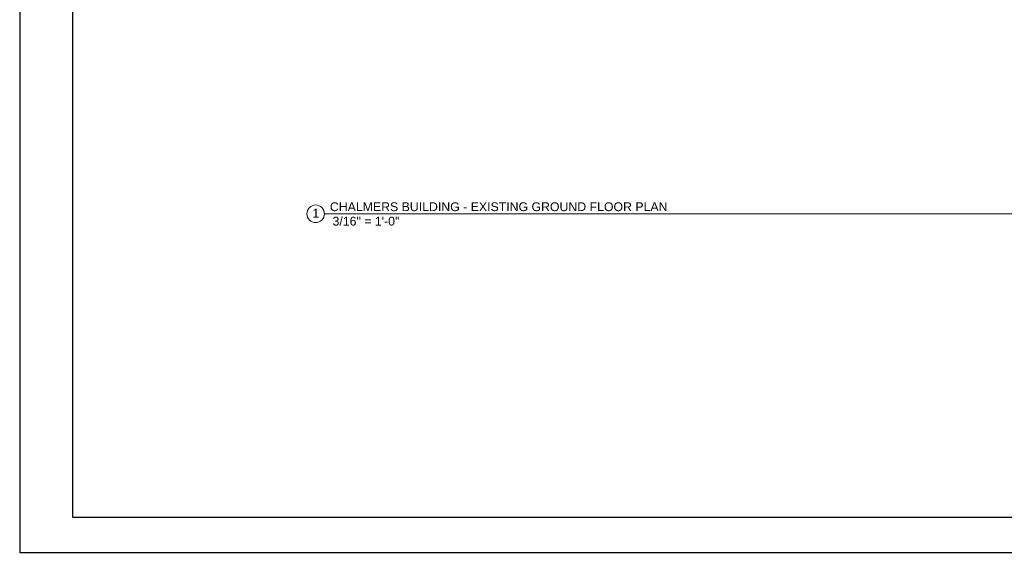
# Model space of a CAD drawing. Header units: inches. Extents: x -2078 to 109126, y -964 to 6385.
# Tile 100 of 137: x 17486 to 18380, y 2929 to 3412. Entities that reach past the tile are written whole.
import ezdxf

# ---------------------------------------------------------------- set-up
doc = ezdxf.new("R2010")
doc.units = ezdxf.units.IN
doc.header["$MEASUREMENT"] = 0
doc.layers.add('A-ANNO', color=2, linetype='Continuous', lineweight=5)
doc.layers.add('A-TB', color=7, linetype='Continuous')
doc.styles.add('Arial_3', font='arial.ttf', dxfattribs={"height": 0.125})

# ---------------------------------------------------------------- blocks, each defined once
blk = doc.blocks.new('JC_TB_48x36 - JC_TB_3624-1264225-Floor Plans')
at = {"layer": 'A-TB'}
for p, q in [((-0.003, 24.012), (-0.003, -11.988)), ((0.747, 23.512), (0.747, -11.488)), ((0.747, -11.488), (47.497, -11.488)), ((-0.003, -11.988), (47.997, -11.988))]:
    blk.add_line(p, q, dxfattribs=at)
blk = doc.blocks.new('Viewport - View Title-2281-Floor Plans')
at = {"layer": 'A-ANNO'}
for start, end in [(0, 180), (180, 360)]:
    blk.add_arc((-0.125, 0), 0.125, start, end, dxfattribs=at)

msp = doc.modelspace()

# ---------------------------------------------------------------- block references
at = {"layer": 'A-TB', "xscale": 64, "yscale": 64, "zscale": 64}
msp.add_blockref('JC_TB_48x36 - JC_TB_3624-1264225-Floor Plans', (17486.08, 3695.863), dxfattribs=at)

# ---------------------------------------------------------------- next in the draw order: linework, layer by layer
at = {"layer": 'A-ANNO', "lineweight": 9}
msp.add_line((17762.773, 3236.087), (19803.602, 3236.087), dxfattribs=at)

# ---------------------------------------------------------------- next in the draw order: block references
at = {"layer": 'A-ANNO', "xscale": 64, "yscale": 64, "zscale": 64}
msp.add_blockref('Viewport - View Title-2281-Floor Plans', (17762.773, 3236.087), dxfattribs=at)

# ---------------------------------------------------------------- next in the draw order: texts
at = {"layer": 'A-ANNO', "char_height": 8, "attachment_point": 1, "style": 'Arial_3'}
for s, insert, width in [('1', (17751.769, 3240.626), 7.474), ('CHALMERS BUILDING - EXISTING GROUND FLOOR PLAN', (17767.722, 3246.498), 359.1345), (' 3/16" = 1\'-0"', (17767.032, 3233.398), 77.366)]:
    msp.add_mtext(s, dxfattribs=dict(at, insert=insert, width=width))

doc.saveas('drawing.dxf')
